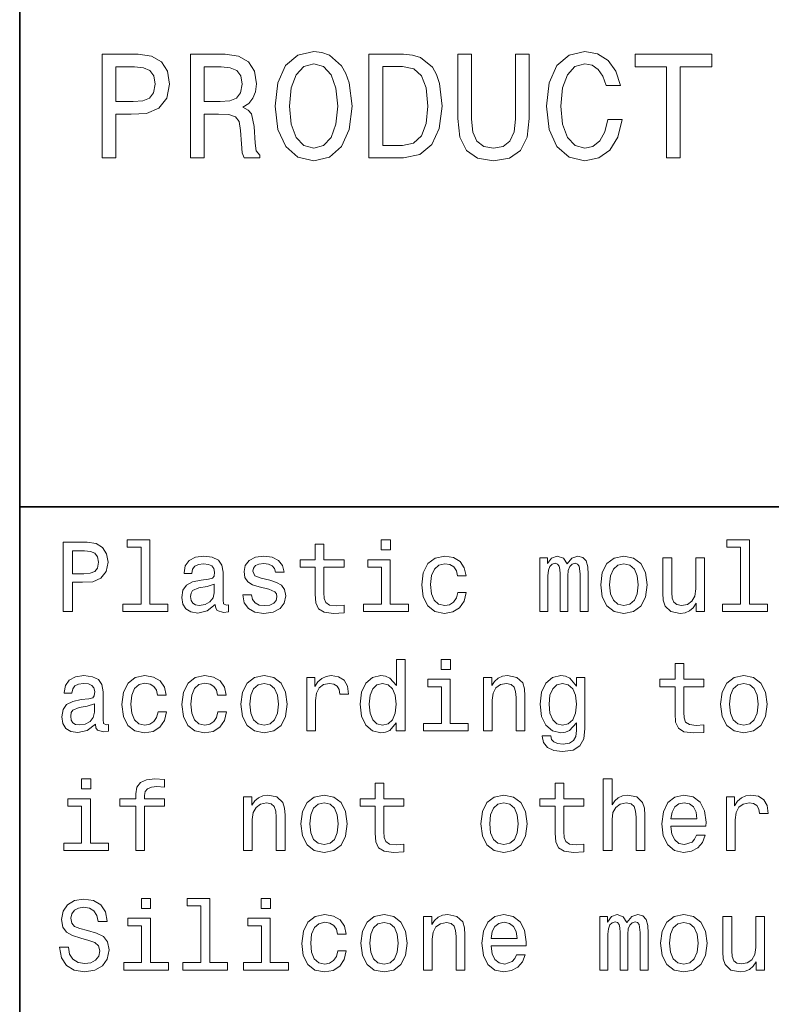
# Model space of a CAD drawing. Extents: x 0 to 420, y 0 to 297.
# Tile 6 of 18: x 220 to 242, y 31 to 59. Entities that reach past the tile are written whole.
import ezdxf

# ---------------------------------------------------------------- set-up
doc = ezdxf.new("R2010")
doc.units = 0

msp = doc.modelspace()

# ---------------------------------------------------------------- linework, layer by layer
at = {"color": 7, "lineweight": 35}
for p, q in [((220, 10), (220, 70)), ((220, 45), (410, 45))]:
    msp.add_line(p, q, dxfattribs=at)
at = {"color": 7, "lineweight": 13}
for points in [[(222.389053, 55.087173), (222.786743, 55.087173), (222.786743, 56.353745), (223.227661, 56.353745), (223.672913, 56.375359), (224.027374, 56.526653), (224.256485, 56.820602), (224.33429, 57.222622), (224.273773, 57.594379), (224.100861, 57.866714), (223.815567, 58.030979), (223.426514, 58.087173), (222.389053, 58.087173)], [(224.939484, 55.087173), (225.341492, 55.087173), (225.341492, 56.353745), (225.752167, 56.353745), (226.054749, 56.340775), (226.244965, 56.280258), (226.348709, 56.137608), (226.391937, 55.882561), (226.413544, 55.493515), (226.439484, 55.238472), (226.491348, 55.087173), (226.945251, 55.087173), (226.945251, 55.169308), (226.845825, 55.290344), (226.811234, 55.515129), (226.780975, 55.999279), (226.707489, 56.358067), (226.608063, 56.470459), (226.452454, 56.552593), (226.625366, 56.66066), (226.746399, 56.811958), (226.824203, 57.002159), (226.850143, 57.231266), (226.789627, 57.594379), (226.616714, 57.866714), (226.331406, 58.030979), (225.942368, 58.087173), (224.939484, 58.087173)], [(227.394806, 56.587173), (227.472626, 55.912823), (227.697403, 55.415703), (228.047546, 55.108788), (228.505768, 55.005039), (228.959656, 55.108788), (229.314117, 55.415703), (229.534576, 55.912823), (229.616714, 56.587173), (229.534576, 57.257202), (229.439484, 57.529537), (229.314117, 57.754322), (228.959656, 58.061237), (228.743515, 58.139046), (228.505768, 58.169308), (228.043228, 58.061237), (227.693085, 57.758644), (227.472626, 57.261524)], [(231.103745, 58.087173), (230.105194, 58.087173), (230.105194, 55.087173), (231.103745, 55.087173), (231.574921, 55.182274), (231.925079, 55.471901), (232.141205, 55.943081), (232.219025, 56.587173), (232.149857, 57.244232), (232.0634, 57.503601), (231.942368, 57.711094), (231.592224, 57.992073), (231.363113, 58.061237)], [(232.677231, 56.228382), (232.737747, 55.688038), (232.927948, 55.30331), (233.247833, 55.082851), (233.710373, 55.005039), (234.168594, 55.082851), (234.48848, 55.30331), (234.67868, 55.683716), (234.743515, 56.228382), (234.743515, 58.087173), (234.341492, 58.087173), (234.341492, 56.206772), (234.302597, 55.839336), (234.185883, 55.575645), (233.98703, 55.420025), (233.710373, 55.368153), (233.425079, 55.420025), (233.226227, 55.575645), (233.109512, 55.835011), (233.074921, 56.206772), (233.074921, 58.087173), (232.677231, 58.087173)], [(237.01297, 56.202446), (236.926514, 55.839336), (236.783859, 55.579967), (236.585022, 55.420025), (236.351593, 55.368153), (236.070602, 55.445965), (235.850143, 55.679394), (235.703171, 56.059795), (235.655624, 56.587173), (235.703171, 57.110229), (235.845825, 57.494953), (236.066284, 57.728386), (236.351593, 57.810516), (236.559082, 57.767288), (236.736313, 57.646252), (236.874634, 57.451729), (236.969742, 57.183716), (237.380402, 57.183716), (237.250717, 57.594379), (237.02594, 57.905617), (236.719025, 58.100143), (236.351593, 58.169308), (235.893372, 58.061237), (235.543228, 57.758644), (235.318451, 57.261524), (235.240631, 56.587173), (235.318451, 55.912823), (235.543228, 55.415703), (235.893372, 55.108788), (236.351593, 55.005039), (236.753601, 55.087173), (237.077805, 55.31628), (237.306915, 55.69236), (237.427948, 56.202446)], [(238.716141, 55.087173), (239.113831, 55.087173), (239.113831, 57.72406), (240.021606, 57.72406), (240.021606, 58.087173), (237.804031, 58.087173), (237.804031, 57.72406), (238.716141, 57.72406)], [(227.809799, 56.587173), (227.857346, 57.110229), (228, 57.494953), (228.220459, 57.728386), (228.505768, 57.810516), (228.786743, 57.728386), (229.007202, 57.490631), (229.149857, 57.105904), (229.201736, 56.587173), (229.149857, 56.064117), (229.007202, 55.679394), (228.786743, 55.445965), (228.505768, 55.368153), (228.220459, 55.445965), (228, 55.679394), (227.857346, 56.059795)], [(223.318451, 57.719738), (223.577805, 57.693802), (223.768005, 57.611668), (223.880402, 57.460373), (223.919312, 57.222622), (223.876083, 56.971901), (223.759369, 56.820602), (223.560516, 56.742794), (223.288177, 56.72118), (222.786743, 56.72118), (222.786743, 57.719738)], [(225.829971, 57.719738), (226.093658, 57.693802), (226.279541, 57.611668), (226.396255, 57.460373), (226.435165, 57.222622), (226.391937, 56.971901), (226.275223, 56.820602), (226.07637, 56.742794), (225.804031, 56.72118), (225.341492, 56.72118), (225.341492, 57.719738)], [(231.073486, 57.728386), (231.402023, 57.663544), (231.626801, 57.464695), (231.760803, 57.110229), (231.804031, 56.587173), (231.756485, 56.081409), (231.622482, 55.726944), (231.393372, 55.515129), (231.073486, 55.445965), (230.507202, 55.445965), (230.507202, 57.728386)], [(221.259369, 41.974785), (221.52449, 41.974785), (221.52449, 42.819164), (221.818451, 42.819164), (222.11528, 42.833576), (222.351578, 42.934441), (222.504318, 43.130405), (222.556198, 43.398415), (222.515854, 43.646255), (222.400574, 43.827812), (222.210373, 43.937321), (221.951004, 43.974785), (221.259369, 43.974785)], [(223.510086, 43.830692), (223.510086, 42.188042), (222.98848, 42.188042), (222.98848, 41.974785), (224.282425, 41.974785), (224.282425, 42.188042), (223.763687, 42.188042), (223.763687, 44.043949), (223.112396, 44.043949), (223.112396, 43.830692)], [(228.55043, 43.254322), (228.55043, 42.479107), (228.567719, 42.228386), (228.648422, 42.055477), (228.809799, 41.954613), (229.083572, 41.920029), (229.383286, 41.934441), (229.383286, 42.153458), (229.164261, 42.136169), (228.965424, 42.159222), (228.858795, 42.23127), (228.812683, 42.352306), (228.804031, 42.522335), (228.804031, 43.254322), (229.383286, 43.254322), (229.383286, 43.470463), (228.804031, 43.470463), (228.804031, 43.922913), (228.55043, 43.922913), (228.55043, 43.470463), (228.112396, 43.470463), (228.112396, 43.254322)], [(230.729111, 44.043949), (230.46109, 44.043949), (230.46109, 43.755764), (230.729111, 43.755764)], [(240.858795, 43.830692), (240.858795, 42.188042), (240.337173, 42.188042), (240.337173, 41.974785), (241.631119, 41.974785), (241.631119, 42.188042), (241.112396, 42.188042), (241.112396, 44.043949), (240.46109, 44.043949), (240.46109, 43.830692)], [(221.878967, 43.729828), (222.05188, 43.712536), (222.17868, 43.657784), (222.253601, 43.556919), (222.279541, 43.398415), (222.250717, 43.23127), (222.172913, 43.130405), (222.040344, 43.078529), (221.858795, 43.064121), (221.52449, 43.064121), (221.52449, 43.729828)], [(225.659943, 42.176514), (225.659943, 42.16787), (225.674347, 42.069885), (225.717575, 42.000721), (225.899139, 41.945965), (226.040344, 41.969021), (226.040344, 42.164986), (225.979828, 42.156342), (225.899139, 42.193806), (225.88472, 42.309078), (225.88472, 43.110233), (225.850143, 43.314842), (225.749283, 43.458935), (225.573486, 43.545391), (225.325653, 43.577091), (225.083572, 43.542507), (224.904892, 43.444527), (224.792511, 43.291786), (224.755051, 43.090057), (224.755051, 43.072769), (224.982712, 43.072769), (225.002884, 43.193806), (225.066284, 43.280262), (225.170029, 43.332134), (225.317001, 43.352306), (225.458206, 43.337898), (225.559082, 43.29467), (225.619598, 43.219742), (225.639771, 43.115993), (225.628235, 42.994957), (225.582138, 42.934441), (225.466858, 42.905621), (225.250717, 42.882565), (225.002884, 42.830692), (224.827087, 42.738472), (224.723343, 42.594383), (224.69165, 42.381126), (224.720459, 42.190922), (224.809799, 42.049713), (224.953888, 41.960377), (225.15274, 41.928677), (225.420746, 41.989193)], [(227.233429, 42.876801), (226.98848, 42.934441), (226.806915, 43.000721), (226.746399, 43.136169), (226.763687, 43.23127), (226.824203, 43.300434), (226.922195, 43.343662), (227.0634, 43.36095), (227.198853, 43.343662), (227.305481, 43.291786), (227.374634, 43.213978), (227.403458, 43.110233), (227.651291, 43.110233), (227.651291, 43.115993), (227.608063, 43.303314), (227.489914, 43.450291), (227.305481, 43.542507), (227.0634, 43.577091), (226.818451, 43.542507), (226.639771, 43.447407), (226.527374, 43.306198), (226.492798, 43.127522), (226.518738, 42.954613), (226.599426, 42.833576), (226.731995, 42.74712), (226.925079, 42.6866), (227.207489, 42.617435), (227.380402, 42.545391), (227.426514, 42.487755), (227.443802, 42.401299), (227.417862, 42.29467), (227.348709, 42.213978), (227.236313, 42.162106), (227.086456, 42.144814), (226.927948, 42.162106), (226.812683, 42.222622), (226.734863, 42.320606), (226.703171, 42.456055), (226.458206, 42.456055), (226.498566, 42.225506), (226.616714, 42.058357), (226.804031, 41.957493), (227.0634, 41.920029), (227.33429, 41.957493), (227.533142, 42.058357), (227.654175, 42.219742), (227.697403, 42.430115), (227.66571, 42.611671), (227.57637, 42.735592), (227.429398, 42.816284)], [(232.66571, 43.009369), (232.916428, 43.009369), (232.864548, 43.239914), (232.740631, 43.421471), (232.547546, 43.533863), (232.296829, 43.577091), (232.020172, 43.519455), (231.809799, 43.35807), (231.677231, 43.095821), (231.631119, 42.744236), (231.674347, 42.395535), (231.804031, 42.136169), (232.008652, 41.974785), (232.288177, 41.920029), (232.536026, 41.963257), (232.729111, 42.084293), (232.861664, 42.274498), (232.919312, 42.528099), (232.677231, 42.528099), (232.634003, 42.366714), (232.553314, 42.245678), (232.438034, 42.17075), (232.296829, 42.147694), (232.121033, 42.185158), (231.994232, 42.300434), (231.916428, 42.487755), (231.890488, 42.752884), (231.916428, 43.012249), (231.997116, 43.19957), (232.126801, 43.314842), (232.296829, 43.355186), (232.446686, 43.32925), (232.559082, 43.26297), (232.634003, 43.153458)], [(235.048996, 41.974785), (235.282425, 41.974785), (235.282425, 43.009369), (235.296829, 43.164986), (235.340057, 43.277378), (235.406342, 43.343662), (235.492798, 43.369598), (235.561951, 43.346542), (235.608063, 43.288906), (235.631119, 43.190922), (235.639771, 43.061241), (235.639771, 41.974785), (235.858795, 41.974785), (235.858795, 43.009369), (235.873199, 43.162106), (235.916428, 43.274498), (235.985596, 43.343662), (236.072052, 43.369598), (236.141205, 43.346542), (236.187317, 43.288906), (236.216141, 43.061241), (236.216141, 41.974785), (236.44957, 41.974785), (236.44957, 43.043949), (236.43515, 43.26585), (236.389053, 43.435879), (236.296829, 43.539627), (236.146973, 43.577091), (235.971176, 43.519455), (235.835739, 43.352306), (235.729111, 43.516571), (235.55043, 43.577091), (235.386169, 43.519455), (235.273773, 43.35807), (235.273773, 43.522335), (235.048996, 43.522335)], [(236.809799, 42.74712), (236.855911, 42.395535), (236.988464, 42.136169), (237.198853, 41.974785), (237.481262, 41.920029), (237.760803, 41.974785), (237.971176, 42.133286), (238.103745, 42.392651), (238.15274, 42.74712), (238.103745, 43.098705), (237.971176, 43.36095), (237.760803, 43.519455), (237.481262, 43.577091), (237.198853, 43.519455), (236.988464, 43.35807), (236.855911, 43.098705)], [(230.720459, 42.188042), (230.720459, 43.470463), (230.069168, 43.470463), (230.069168, 43.254322), (230.466858, 43.254322), (230.466858, 42.188042), (229.94812, 42.188042), (229.94812, 41.974785), (231.244965, 41.974785), (231.244965, 42.188042)], [(237.069168, 42.75), (237.095093, 43.009369), (237.175797, 43.196686), (237.305481, 43.311962), (237.481262, 43.352306), (237.654175, 43.311962), (237.783859, 43.19957), (237.864548, 43.009369), (237.893372, 42.75), (237.864548, 42.487755), (237.783859, 42.29755), (237.654175, 42.182278), (237.481262, 42.144814), (237.305481, 42.182278), (237.175797, 42.29755), (237.095093, 42.487755)], [(239.812683, 43.522335), (239.559082, 43.522335), (239.559082, 42.628963), (239.530258, 42.421471), (239.446686, 42.271614), (239.317001, 42.179398), (239.146973, 42.150578), (239.01152, 42.173634), (238.925064, 42.242798), (238.876083, 42.36095), (238.864548, 42.528099), (238.864548, 43.522335), (238.610947, 43.522335), (238.610947, 42.505043), (238.619598, 42.300434), (238.674347, 42.130405), (238.841492, 41.974785), (239.109512, 41.920029), (239.253601, 41.940205), (239.377518, 41.992077), (239.484146, 42.081413), (239.570602, 42.211098), (239.570602, 41.974785), (239.812683, 41.974785)], [(225.631119, 42.516571), (225.596542, 42.366714), (225.504318, 42.251442), (225.365997, 42.176514), (225.195969, 42.150578), (225.086456, 42.164986), (225.008652, 42.211098), (224.959656, 42.291786), (224.945251, 42.404179), (224.956772, 42.505043), (225.002884, 42.577091), (225.187317, 42.657784), (225.420746, 42.692364), (225.631119, 42.761528)], [(230.896255, 38.758648), (230.896255, 38.519455), (231.149857, 38.519455), (231.149857, 40.588619), (230.899139, 40.588619), (230.899139, 39.830692), (230.706055, 40.049713), (230.587891, 40.101589), (230.452454, 40.121761), (230.207489, 40.064125), (230.017288, 39.90274), (229.893372, 39.643375), (229.850143, 39.29467), (229.893372, 38.945969), (230.017288, 38.68372), (230.207489, 38.519455), (230.452454, 38.464699), (230.587891, 38.484875), (230.708939, 38.536747)], [(232.463974, 40.588619), (232.195969, 40.588619), (232.195969, 40.300434), (232.463974, 40.300434)], [(238.959656, 39.798992), (238.959656, 39.023777), (238.976944, 38.773056), (239.057632, 38.600147), (239.219025, 38.499283), (239.492798, 38.464699), (239.792511, 38.479111), (239.792511, 38.698128), (239.573486, 38.68084), (239.374634, 38.703892), (239.268005, 38.77594), (239.221893, 38.896976), (239.213257, 39.067005), (239.213257, 39.798992), (239.792511, 39.798992), (239.792511, 40.015133), (239.213257, 40.015133), (239.213257, 40.467583), (238.959656, 40.467583), (238.959656, 40.015133), (238.521606, 40.015133), (238.521606, 39.798992)], [(222.190201, 38.721184), (222.190201, 38.71254), (222.204605, 38.614555), (222.247833, 38.545391), (222.429398, 38.490635), (222.570602, 38.513691), (222.570602, 38.709656), (222.510086, 38.701012), (222.429398, 38.738476), (222.414978, 38.853748), (222.414978, 39.654903), (222.380402, 39.859512), (222.279541, 40.003605), (222.103745, 40.090061), (221.855911, 40.121761), (221.613831, 40.087177), (221.435165, 39.989197), (221.322769, 39.836456), (221.285309, 39.634727), (221.285309, 39.617439), (221.51297, 39.617439), (221.533142, 39.738476), (221.596542, 39.824932), (221.700287, 39.876804), (221.84726, 39.896976), (221.98848, 39.882568), (222.08934, 39.83934), (222.149857, 39.764412), (222.170029, 39.660664), (222.158508, 39.539627), (222.112396, 39.479111), (221.997116, 39.450291), (221.780975, 39.427235), (221.533142, 39.375362), (221.357346, 39.283142), (221.253601, 39.139053), (221.221909, 38.925797), (221.250717, 38.735592), (221.340057, 38.594383), (221.484146, 38.505047), (221.682999, 38.473347), (221.951004, 38.533863)], [(223.991348, 39.554039), (224.242081, 39.554039), (224.190201, 39.784584), (224.066284, 39.966141), (223.873199, 40.078533), (223.622482, 40.121761), (223.345825, 40.064125), (223.135452, 39.90274), (223.002884, 39.640491), (222.956772, 39.288906), (223, 38.940205), (223.129684, 38.68084), (223.33429, 38.519455), (223.613831, 38.464699), (223.861664, 38.507927), (224.054749, 38.628963), (224.187317, 38.819168), (224.244949, 39.072769), (224.002884, 39.072769), (223.959656, 38.911385), (223.878967, 38.790348), (223.763687, 38.71542), (223.622482, 38.692364), (223.446686, 38.729828), (223.319885, 38.845104), (223.242081, 39.032425), (223.216141, 39.297554), (223.242081, 39.556919), (223.322769, 39.74424), (223.452454, 39.859512), (223.622482, 39.899857), (223.772339, 39.87392), (223.88472, 39.80764), (223.959656, 39.698128)], [(225.726227, 39.554039), (225.976944, 39.554039), (225.925079, 39.784584), (225.801147, 39.966141), (225.608063, 40.078533), (225.357346, 40.121761), (225.080688, 40.064125), (224.870316, 39.90274), (224.737747, 39.640491), (224.69165, 39.288906), (224.734863, 38.940205), (224.864548, 38.68084), (225.069168, 38.519455), (225.348709, 38.464699), (225.596542, 38.507927), (225.789627, 38.628963), (225.922195, 38.819168), (225.979828, 39.072769), (225.737747, 39.072769), (225.694519, 38.911385), (225.613831, 38.790348), (225.498566, 38.71542), (225.357346, 38.692364), (225.181549, 38.729828), (225.054749, 38.845104), (224.976944, 39.032425), (224.951004, 39.297554), (224.976944, 39.556919), (225.057632, 39.74424), (225.187317, 39.859512), (225.357346, 39.899857), (225.507202, 39.87392), (225.619598, 39.80764), (225.694519, 39.698128)], [(226.400574, 39.29179), (226.446686, 38.940205), (226.579254, 38.68084), (226.789627, 38.519455), (227.072052, 38.464699), (227.351578, 38.519455), (227.561966, 38.677956), (227.694519, 38.937321), (227.743515, 39.29179), (227.694519, 39.643375), (227.561966, 39.905621), (227.351578, 40.064125), (227.072052, 40.121761), (226.789627, 40.064125), (226.579254, 39.90274), (226.446686, 39.643375)], [(226.659943, 39.29467), (226.685883, 39.554039), (226.766571, 39.741356), (226.896255, 39.856632), (227.072052, 39.896976), (227.244949, 39.856632), (227.374634, 39.74424), (227.455338, 39.554039), (227.484146, 39.29467), (227.455338, 39.032425), (227.374634, 38.84222), (227.244949, 38.726948), (227.072052, 38.689484), (226.896255, 38.726948), (226.766571, 38.84222), (226.685883, 39.032425)], [(228.305481, 38.519455), (228.559082, 38.519455), (228.559082, 39.404182), (228.585022, 39.617439), (228.662827, 39.770176), (228.789627, 39.862396), (228.959656, 39.894096), (229.086456, 39.87392), (229.181549, 39.816284), (229.239197, 39.718304), (229.259369, 39.585739), (229.515854, 39.585739), (229.481262, 39.819168), (229.386169, 39.986313), (229.227661, 40.087177), (229.01152, 40.121761), (228.864548, 40.098705), (228.737747, 40.041069), (228.625366, 39.943085), (228.536026, 39.81052), (228.536026, 40.067005), (228.305481, 40.067005)], [(230.495682, 39.894096), (230.662827, 39.853748), (230.789627, 39.741356), (230.864548, 39.554039), (230.893372, 39.29467), (230.864548, 39.032425), (230.789627, 38.845104), (230.662827, 38.729828), (230.495682, 38.692364), (230.337173, 38.729828), (230.216141, 38.845104), (230.135452, 39.035305), (230.109512, 39.29467), (230.135452, 39.551155), (230.216141, 39.738476), (230.337173, 39.853748)], [(232.455338, 38.732712), (232.455338, 40.015133), (231.804031, 40.015133), (231.804031, 39.798992), (232.201721, 39.798992), (232.201721, 38.732712), (231.682999, 38.732712), (231.682999, 38.519455), (232.979828, 38.519455), (232.979828, 38.732712)], [(233.414978, 38.519455), (233.668594, 38.519455), (233.668594, 39.412827), (233.694519, 39.617439), (233.778091, 39.767292), (233.907776, 39.859512), (234.080688, 39.894096), (234.219025, 39.865276), (234.305481, 39.787468), (234.348709, 39.657784), (234.363113, 39.484871), (234.363113, 38.519455), (234.616714, 38.519455), (234.616714, 39.536747), (234.605194, 39.741356), (234.553314, 39.911385), (234.383286, 40.067005), (234.118149, 40.121761), (233.971176, 40.101589), (233.84726, 40.046833), (233.740631, 39.954613), (233.657059, 39.830692), (233.657059, 40.067005), (233.414978, 40.067005)], [(236.354462, 38.588619), (236.354462, 40.067005), (236.112396, 40.067005), (236.112396, 39.816284), (235.913544, 40.043949), (235.792511, 40.101589), (235.657059, 40.121761), (235.412109, 40.064125), (235.221893, 39.90274), (235.097977, 39.643375), (235.054749, 39.29467), (235.097977, 38.943085), (235.221893, 38.68372), (235.412109, 38.519455), (235.657059, 38.464699), (235.795395, 38.484875), (235.91066, 38.536747), (236.112396, 38.755768), (236.112396, 38.536747), (236.08934, 38.363834), (236.02594, 38.239918), (235.904892, 38.16787), (235.723343, 38.141933), (235.564835, 38.159225), (235.452454, 38.202454), (235.386169, 38.277382), (235.365997, 38.378246), (235.121033, 38.378246), (235.121033, 38.366718), (235.158508, 38.182278), (235.273773, 38.043949), (235.458206, 37.954613), (235.708939, 37.922913), (236.008636, 37.966141), (236.207489, 38.087177), (236.319885, 38.297554)], [(235.317001, 39.29467), (235.342941, 39.551155), (235.420746, 39.741356), (235.541779, 39.853748), (235.703171, 39.894096), (235.873199, 39.853748), (236, 39.741356), (236.077805, 39.551155), (236.106628, 39.29467), (236.077805, 39.032425), (236, 38.845104), (235.873199, 38.729828), (235.703171, 38.692364), (235.541779, 38.729828), (235.420746, 38.845104), (235.342941, 39.035305)], [(240.279541, 39.29179), (240.325653, 38.940205), (240.458206, 38.68084), (240.668579, 38.519455), (240.951004, 38.464699), (241.230545, 38.519455), (241.440918, 38.677956), (241.573486, 38.937321), (241.622482, 39.29179), (241.573486, 39.643375), (241.440918, 39.905621), (241.230545, 40.064125), (240.951004, 40.121761), (240.668579, 40.064125), (240.458206, 39.90274), (240.325653, 39.643375)], [(240.53891, 39.29467), (240.564835, 39.554039), (240.645538, 39.741356), (240.775208, 39.856632), (240.951004, 39.896976), (241.123917, 39.856632), (241.253601, 39.74424), (241.33429, 39.554039), (241.363113, 39.29467), (241.33429, 39.032425), (241.253601, 38.84222), (241.123917, 38.726948), (240.951004, 38.689484), (240.775208, 38.726948), (240.645538, 38.84222), (240.564835, 39.032425)], [(222.161377, 39.061241), (222.126801, 38.911385), (222.034576, 38.796112), (221.896255, 38.721184), (221.726227, 38.695248), (221.616714, 38.709656), (221.53891, 38.755768), (221.489914, 38.836456), (221.47551, 38.948849), (221.48703, 39.049713), (221.533142, 39.121761), (221.717575, 39.202454), (221.951004, 39.237034), (222.161377, 39.306198)], [(222.054749, 37.133286), (221.786743, 37.133286), (221.786743, 36.8451), (222.054749, 36.8451)], [(223.357346, 36.343658), (223.357346, 35.064121), (223.610947, 35.064121), (223.610947, 36.343658), (224.187317, 36.343658), (224.187317, 36.559799), (223.610947, 36.559799), (223.610947, 36.6549), (223.631119, 36.770172), (223.697403, 36.847984), (223.809799, 36.894093), (223.971176, 36.911385), (224.187317, 36.899857), (224.187317, 37.118877), (223.913544, 37.133286), (223.66571, 37.107349), (223.492798, 37.029541), (223.389053, 36.894093), (223.357346, 36.701008), (223.357346, 36.559799), (222.893372, 36.559799), (222.893372, 36.343658)], [(230.285309, 36.343658), (230.285309, 35.568443), (230.302597, 35.317722), (230.383286, 35.144814), (230.544662, 35.043949), (230.818451, 35.009365), (231.118149, 35.023777), (231.118149, 35.242794), (230.899139, 35.225506), (230.700287, 35.248558), (230.593658, 35.320606), (230.547546, 35.441643), (230.53891, 35.611671), (230.53891, 36.343658), (231.118149, 36.343658), (231.118149, 36.559799), (230.53891, 36.559799), (230.53891, 37.012249), (230.285309, 37.012249), (230.285309, 36.559799), (229.84726, 36.559799), (229.84726, 36.343658)], [(235.489914, 36.343658), (235.489914, 35.568443), (235.507202, 35.317722), (235.587891, 35.144814), (235.749283, 35.043949), (236.023056, 35.009365), (236.322769, 35.023777), (236.322769, 35.242794), (236.103745, 35.225506), (235.904892, 35.248558), (235.798264, 35.320606), (235.752167, 35.441643), (235.743515, 35.611671), (235.743515, 36.343658), (236.322769, 36.343658), (236.322769, 36.559799), (235.743515, 36.559799), (235.743515, 37.012249), (235.489914, 37.012249), (235.489914, 36.559799), (235.05188, 36.559799), (235.05188, 36.343658)], [(236.88472, 35.064121), (237.138321, 35.064121), (237.138321, 35.957493), (237.164261, 36.162106), (237.247833, 36.311958), (237.377518, 36.404179), (237.55043, 36.438763), (237.688751, 36.409943), (237.775208, 36.332134), (237.818451, 36.20245), (237.832855, 36.029541), (237.832855, 35.064121), (238.086456, 35.064121), (238.086456, 36.081413), (238.074921, 36.286022), (238.023056, 36.456051), (237.853027, 36.611671), (237.587891, 36.666428), (237.443802, 36.646255), (237.319885, 36.591499), (237.216141, 36.505043), (237.138321, 36.386887), (237.138321, 37.133286), (236.88472, 37.133286)], [(222.046112, 35.277378), (222.046112, 36.559799), (221.394806, 36.559799), (221.394806, 36.343658), (221.792511, 36.343658), (221.792511, 35.277378), (221.273773, 35.277378), (221.273773, 35.064121), (222.570602, 35.064121), (222.570602, 35.277378)], [(226.47551, 35.064121), (226.729111, 35.064121), (226.729111, 35.957493), (226.755035, 36.162106), (226.838623, 36.311958), (226.968292, 36.404179), (227.141205, 36.438763), (227.279541, 36.409943), (227.365997, 36.332134), (227.409225, 36.20245), (227.42363, 36.029541), (227.42363, 35.064121), (227.677231, 35.064121), (227.677231, 36.081413), (227.66571, 36.286022), (227.613831, 36.456051), (227.443802, 36.611671), (227.17868, 36.666428), (227.031708, 36.646255), (226.907776, 36.591499), (226.801147, 36.499279), (226.717575, 36.375359), (226.717575, 36.611671), (226.47551, 36.611671)], [(228.135452, 35.836456), (228.181549, 35.484871), (228.314117, 35.225506), (228.52449, 35.064121), (228.806915, 35.009365), (229.086456, 35.064121), (229.296829, 35.222622), (229.429398, 35.481987), (229.478394, 35.836456), (229.429398, 36.188042), (229.296829, 36.450287), (229.086456, 36.608791), (228.806915, 36.666428), (228.52449, 36.608791), (228.314117, 36.447407), (228.181549, 36.188042)], [(228.394806, 35.839336), (228.420746, 36.098701), (228.501434, 36.286022), (228.631119, 36.401299), (228.806915, 36.441643), (228.979828, 36.401299), (229.109512, 36.288906), (229.190201, 36.098701), (229.219025, 35.839336), (229.190201, 35.577091), (229.109512, 35.386887), (228.979828, 35.271614), (228.806915, 35.23415), (228.631119, 35.271614), (228.501434, 35.386887), (228.420746, 35.577091)], [(233.340057, 35.836456), (233.386169, 35.484871), (233.518738, 35.225506), (233.729111, 35.064121), (234.01152, 35.009365), (234.291061, 35.064121), (234.501434, 35.222622), (234.634003, 35.481987), (234.682999, 35.836456), (234.634003, 36.188042), (234.501434, 36.450287), (234.291061, 36.608791), (234.01152, 36.666428), (233.729111, 36.608791), (233.518738, 36.447407), (233.386169, 36.188042)], [(233.599426, 35.839336), (233.625366, 36.098701), (233.706055, 36.286022), (233.835739, 36.401299), (234.01152, 36.441643), (234.184433, 36.401299), (234.314117, 36.288906), (234.394806, 36.098701), (234.42363, 35.839336), (234.394806, 35.577091), (234.314117, 35.386887), (234.184433, 35.271614), (234.01152, 35.23415), (233.835739, 35.271614), (233.706055, 35.386887), (233.625366, 35.577091)], [(238.841492, 35.764408), (239.855911, 35.764408), (239.858795, 35.882565), (239.812683, 36.213978), (239.685883, 36.461815), (239.484146, 36.611671), (239.216141, 36.666428), (238.953888, 36.608791), (238.752167, 36.447407), (238.622482, 36.185158), (238.57637, 35.839336), (238.619598, 35.484871), (238.749283, 35.225506), (238.94812, 35.064121), (239.207489, 35.009365), (239.432281, 35.046829), (239.616714, 35.144814), (239.752167, 35.300434), (239.829971, 35.507927), (239.579254, 35.507927), (239.527374, 35.392651), (239.452454, 35.306194), (239.239197, 35.23703), (239.074921, 35.268734), (238.951004, 35.369598), (238.870316, 35.533863), (238.841492, 35.755764)], [(238.841492, 35.977665), (238.873199, 36.176514), (238.951004, 36.323486), (239.069168, 36.412823), (239.224777, 36.444523), (239.377518, 36.412823), (239.495682, 36.323486), (239.567719, 36.176514), (239.593658, 35.977665)], [(240.44957, 35.064121), (240.703171, 35.064121), (240.703171, 35.948849), (240.729111, 36.162106), (240.806915, 36.314842), (240.933716, 36.407063), (241.103745, 36.438763), (241.230545, 36.418587), (241.325653, 36.36095), (241.383286, 36.26297), (241.403458, 36.130405), (241.659943, 36.130405), (241.625366, 36.363834), (241.530258, 36.530979), (241.371765, 36.631844), (241.155624, 36.666428), (241.008636, 36.643372), (240.881836, 36.585735), (240.769455, 36.487751), (240.680115, 36.355186), (240.680115, 36.611671), (240.44957, 36.611671)], [(221.412109, 32.268734), (221.149857, 32.268734), (221.207489, 31.963259), (221.351578, 31.738474), (221.573486, 31.603027), (221.873199, 31.554037), (222.170029, 31.600145), (222.391937, 31.726948), (222.533142, 31.925795), (222.585022, 32.188042), (222.541794, 32.424355), (222.420746, 32.577091), (222.224777, 32.677956), (221.96254, 32.752884), (221.737747, 32.80764), (221.590775, 32.87104), (221.507202, 32.963257), (221.481262, 33.107349), (221.507202, 33.237034), (221.582138, 33.335014), (221.697403, 33.401299), (221.855911, 33.424355), (222.017288, 33.395535), (222.144089, 33.317726), (222.227661, 33.188042), (222.268005, 33.012249), (222.530258, 33.012249), (222.530258, 33.018013), (222.484146, 33.288906), (222.348709, 33.490635), (222.135452, 33.617435), (221.84726, 33.660664), (221.587891, 33.617435), (221.386169, 33.496399), (221.256485, 33.309078), (221.210373, 33.067005), (221.247833, 32.850864), (221.357346, 32.703892), (221.530258, 32.605911), (221.766571, 32.530983), (222, 32.464699), (222.175797, 32.401299), (222.282425, 32.309078), (222.319885, 32.159225), (222.285309, 32.006485), (222.195969, 31.891212), (222.060516, 31.819166), (221.88472, 31.796112), (221.688766, 31.827812), (221.53891, 31.920031), (221.443802, 32.069885)], [(223.789627, 33.677956), (223.521606, 33.677956), (223.521606, 33.389771), (223.789627, 33.389771)], [(225.244965, 33.464699), (225.244965, 31.822048), (224.723343, 31.822048), (224.723343, 31.608791), (226.017288, 31.608791), (226.017288, 31.822048), (225.498566, 31.822048), (225.498566, 33.677956), (224.84726, 33.677956), (224.84726, 33.464699)], [(227.259369, 33.677956), (226.991348, 33.677956), (226.991348, 33.389771), (227.259369, 33.389771)], [(223.780975, 31.822048), (223.780975, 33.104469), (223.129684, 33.104469), (223.129684, 32.888329), (223.527374, 32.888329), (223.527374, 31.822048), (223.008652, 31.822048), (223.008652, 31.608791), (224.305481, 31.608791), (224.305481, 31.822048)], [(227.250717, 31.822048), (227.250717, 33.104469), (226.599426, 33.104469), (226.599426, 32.888329), (226.997116, 32.888329), (226.997116, 31.822048), (226.478394, 31.822048), (226.478394, 31.608791), (227.775223, 31.608791), (227.775223, 31.822048)], [(229.195969, 32.643372), (229.446686, 32.643372), (229.394806, 32.87392), (229.270889, 33.055477), (229.077805, 33.16787), (228.827087, 33.211098), (228.55043, 33.153461), (228.340057, 32.992077), (228.207489, 32.729828), (228.161377, 32.378242), (228.204605, 32.029541), (228.33429, 31.770174), (228.53891, 31.608791), (228.818451, 31.554037), (229.066284, 31.597263), (229.259369, 31.718302), (229.391937, 31.908503), (229.44957, 32.162106), (229.207489, 32.162106), (229.164261, 32.000721), (229.083572, 31.879684), (228.968292, 31.804756), (228.827087, 31.781702), (228.651291, 31.819166), (228.52449, 31.934441), (228.446686, 32.121761), (228.420746, 32.38689), (228.446686, 32.646255), (228.527374, 32.833576), (228.657059, 32.948849), (228.827087, 32.989193), (228.976944, 32.963257), (229.08934, 32.896976), (229.164261, 32.787464)], [(229.870316, 32.381126), (229.916428, 32.029541), (230.048996, 31.770174), (230.259369, 31.608791), (230.541794, 31.554037), (230.82132, 31.608791), (231.031708, 31.767292), (231.164261, 32.026657), (231.213257, 32.381126), (231.164261, 32.732712), (231.031708, 32.994957), (230.82132, 33.153461), (230.541794, 33.211098), (230.259369, 33.153461), (230.048996, 32.992077), (229.916428, 32.732712)], [(231.680115, 31.608791), (231.933716, 31.608791), (231.933716, 32.502163), (231.959656, 32.706776), (232.043228, 32.856628), (232.172913, 32.948849), (232.345825, 32.983433), (232.484146, 32.954613), (232.570602, 32.876804), (232.613831, 32.74712), (232.628235, 32.574211), (232.628235, 31.608791), (232.881836, 31.608791), (232.881836, 32.626083), (232.870316, 32.830692), (232.818451, 33.000721), (232.648407, 33.156342), (232.383286, 33.211098), (232.236313, 33.190926), (232.112396, 33.136169), (232.005768, 33.043949), (231.922195, 32.920029), (231.922195, 33.156342), (231.680115, 33.156342)], [(233.636887, 32.309078), (234.651291, 32.309078), (234.654175, 32.427235), (234.608063, 32.758648), (234.481262, 33.006485), (234.279541, 33.156342), (234.01152, 33.211098), (233.749283, 33.153461), (233.547546, 32.992077), (233.417862, 32.729828), (233.371765, 32.384007), (233.414978, 32.029541), (233.544662, 31.770174), (233.743515, 31.608791), (234.002884, 31.554037), (234.227661, 31.591501), (234.412109, 31.689484), (234.547546, 31.845102), (234.625366, 32.052597), (234.374634, 32.052597), (234.322769, 31.937321), (234.247833, 31.850866), (234.034576, 31.781702), (233.870316, 31.813402), (233.746399, 31.914267), (233.66571, 32.078533), (233.636887, 32.300434)], [(236.783859, 31.608791), (237.017288, 31.608791), (237.017288, 32.643372), (237.031693, 32.798992), (237.074921, 32.911385), (237.141205, 32.977669), (237.227661, 33.003605), (237.296829, 32.980549), (237.342941, 32.922913), (237.365997, 32.824928), (237.374634, 32.695248), (237.374634, 31.608791), (237.593658, 31.608791), (237.593658, 32.643372), (237.608063, 32.796112), (237.651291, 32.908504), (237.720459, 32.977669), (237.806915, 33.003605), (237.876083, 32.980549), (237.922195, 32.922913), (237.951004, 32.695248), (237.951004, 31.608791), (238.184433, 31.608791), (238.184433, 32.677956), (238.170029, 32.899857), (238.123917, 33.069885), (238.031693, 33.173634), (237.881836, 33.211098), (237.706055, 33.153461), (237.570602, 32.986313), (237.463974, 33.150578), (237.285309, 33.211098), (237.121033, 33.153461), (237.008636, 32.992077), (237.008636, 33.156342), (236.783859, 33.156342)], [(238.544662, 32.381126), (238.590775, 32.029541), (238.723343, 31.770174), (238.933716, 31.608791), (239.216141, 31.554037), (239.495682, 31.608791), (239.706055, 31.767292), (239.838623, 32.026657), (239.887604, 32.381126), (239.838623, 32.732712), (239.706055, 32.994957), (239.495682, 33.153461), (239.216141, 33.211098), (238.933716, 33.153461), (238.723343, 32.992077), (238.590775, 32.732712)], [(241.547546, 33.156342), (241.293945, 33.156342), (241.293945, 32.26297), (241.265137, 32.055477), (241.181549, 31.905621), (241.05188, 31.813402), (240.881836, 31.784584), (240.746399, 31.807638), (240.659943, 31.876802), (240.610947, 31.994959), (240.599426, 32.162106), (240.599426, 33.156342), (240.345825, 33.156342), (240.345825, 32.13905), (240.354462, 31.934441), (240.409225, 31.76441), (240.57637, 31.608791), (240.844376, 31.554037), (240.988464, 31.574209), (241.112396, 31.626081), (241.219025, 31.71542), (241.305481, 31.845102), (241.305481, 31.608791), (241.547546, 31.608791)], [(230.129684, 32.384007), (230.155624, 32.643372), (230.236313, 32.830692), (230.365997, 32.945969), (230.541794, 32.986313), (230.714691, 32.945969), (230.844376, 32.833576), (230.925079, 32.643372), (230.953888, 32.384007), (230.925079, 32.121761), (230.844376, 31.931559), (230.714691, 31.816284), (230.541794, 31.77882), (230.365997, 31.816284), (230.236313, 31.931559), (230.155624, 32.121761)], [(233.636887, 32.522335), (233.668594, 32.721184), (233.746399, 32.868156), (233.864548, 32.957493), (234.020172, 32.989193), (234.172913, 32.957493), (234.291061, 32.868156), (234.363113, 32.721184), (234.389053, 32.522335)], [(238.804031, 32.384007), (238.829971, 32.643372), (238.91066, 32.830692), (239.040344, 32.945969), (239.216141, 32.986313), (239.389053, 32.945969), (239.518738, 32.833576), (239.599426, 32.643372), (239.628235, 32.384007), (239.599426, 32.121761), (239.518738, 31.931559), (239.389053, 31.816284), (239.216141, 31.77882), (239.040344, 31.816284), (238.91066, 31.931559), (238.829971, 32.121761)]]:
    msp.add_lwpolyline(points, close=True, dxfattribs=at)

doc.saveas('drawing.dxf')
